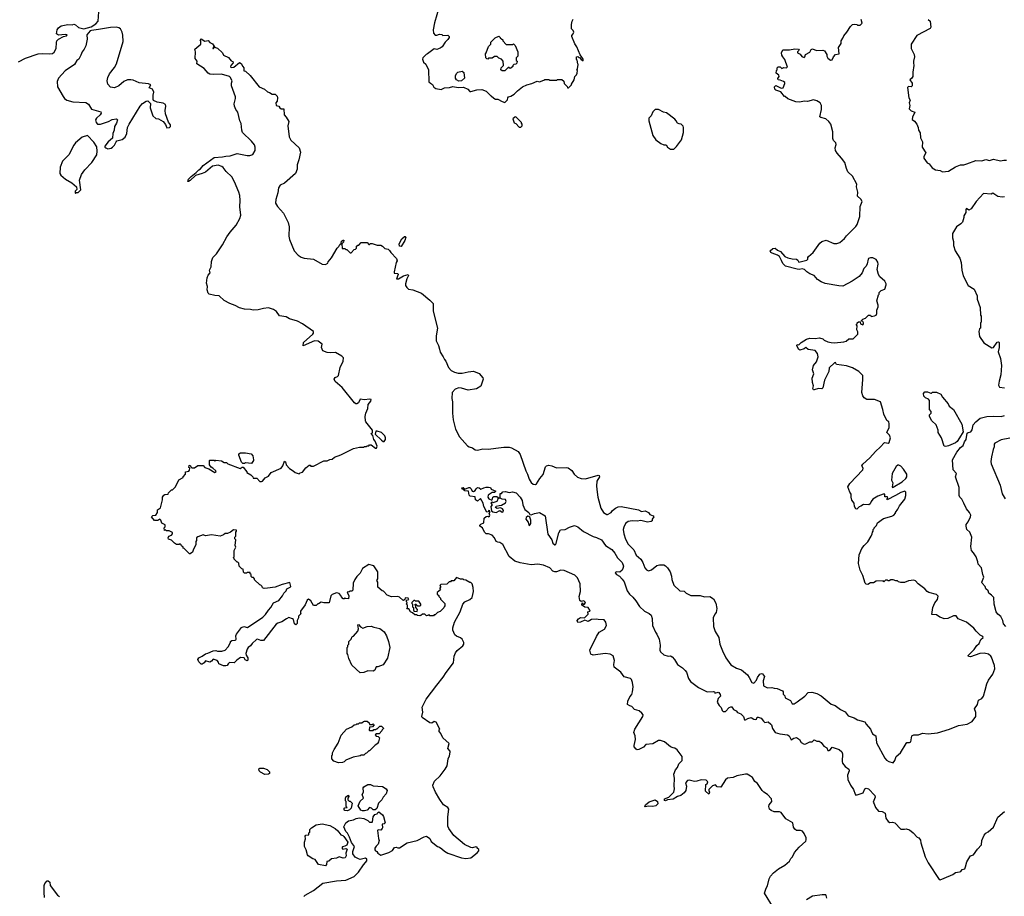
# Model space of a CAD drawing. Extents: x 2206940 to 2356632, y 511582 to 673215.
# Tile 102 of 228: x 2325179 to 2336761, y 520649 to 530963. Entities that reach past the tile are written whole.
import ezdxf

# ---------------------------------------------------------------- set-up
doc = ezdxf.new("R2010")
doc.units = 0

msp = doc.modelspace()

# ---------------------------------------------------------------- linework, layer by layer
at = {"layer": '0CON10XD'}
for points in [[(2325165, 530469), (2325245, 530511), (2325395, 530560), (2325445, 530566), (2325535, 530560), (2325566, 530564), (2325585, 530580), (2325607, 530625), (2325610, 530695), (2325617, 530715), (2325637, 530735), (2325694, 530764), (2325728, 530775), (2325736, 530786), (2325715, 530790), (2325635, 530782), (2325613, 530795), (2325618, 530845), (2325635, 530868), (2325665, 530890), (2325745, 530908), (2325795, 530902), (2325815, 530912), (2325835, 530903), (2325870, 530870), (2325935, 530854), (2326020, 530880), (2326075, 530915), (2326100, 530945), (2326108, 531055)], [(2330113, 531115), (2330059, 530925), (2330043, 530845), (2330048, 530805), (2330065, 530780), (2330085, 530780), (2330115, 530792), (2330145, 530788), (2330158, 530778), (2330215, 530780), (2330230, 530765), (2330230, 530755), (2330215, 530730), (2330182, 530698), (2330148, 530645), (2330125, 530629), (2330085, 530612), (2330055, 530620), (2329975, 530560), (2329960, 530555), (2329920, 530515), (2329918, 530498), (2329928, 530465), (2329955, 530440), (2329988, 530375), (2329993, 530233), (2330010, 530215), (2330035, 530202), (2330051, 530171), (2330073, 530153), (2330135, 530142), (2330175, 530162), (2330235, 530167), (2330275, 530178), (2330335, 530167), (2330399, 530169), (2330450, 530145), (2330475, 530120), (2330485, 530118), (2330555, 530138), (2330613, 530143), (2330665, 530122), (2330715, 530070), (2330725, 530068), (2330755, 530040), (2330775, 530030), (2330805, 530030), (2330855, 530000), (2330885, 529990), (2330918, 530022), (2330920, 530045), (2330930, 530055), (2330955, 530062), (2330995, 530088), (2331035, 530128), (2331095, 530172), (2331145, 530198), (2331205, 530212), (2331265, 530240), (2331295, 530232), (2331345, 530250), (2331355, 530260), (2331405, 530260), (2331415, 530250), (2331495, 530250), (2331505, 530260), (2331555, 530260), (2331578, 530238), (2331582, 530212), (2331618, 530178), (2331622, 530162), (2331635, 530160), (2331670, 530195), (2331670, 530205), (2331700, 530255), (2331710, 530295), (2331730, 530315), (2331737, 530333), (2331740, 530365), (2331730, 530375), (2331740, 530385), (2331750, 530435), (2331743, 530443), (2331737, 530487), (2331730, 530495), (2331730, 530525), (2331745, 530530), (2331755, 530520), (2331765, 530520), (2331784, 530494), (2331805, 530480), (2331805, 530500), (2331791, 530521), (2331771, 530551), (2331731, 530645), (2331709, 530679), (2331673, 530765), (2331673, 530777), (2331690, 530795), (2331698, 530815), (2331690, 530835), (2331668, 530855), (2331668, 530905), (2331678, 530945), (2331691, 530969)], [(2335480, 525365), (2335382, 525312), (2335380, 525325), (2335390, 525335), (2335388, 525348), (2335355, 525350), (2335355, 525380), (2335335, 525380), (2335274, 525356), (2335215, 525321), (2335194, 525295), (2335184, 525266), (2335166, 525254), (2335103, 525257), (2335075, 525238), (2335055, 525232), (2335025, 525203), (2335015, 525208), (2334997, 525235), (2334996, 525275), (2334968, 525308), (2334960, 525345), (2334960, 525380), (2334943, 525403), (2334922, 525465), (2334944, 525506), (2335098, 525665), (2335100, 525685), (2335083, 525713), (2335095, 525732), (2335181, 525809), (2335245, 525883), (2335305, 525937), (2335348, 525985), (2335355, 525990), (2335395, 525982), (2335405, 525990), (2335423, 526045), (2335412, 526075), (2335380, 526105), (2335407, 526163), (2335408, 526208), (2335401, 526231), (2335379, 526249), (2335342, 526322), (2335333, 526375), (2335303, 526465), (2335235, 526496), (2335145, 526493), (2335114, 526514), (2335095, 526538), (2335084, 526575), (2335098, 526728), (2335097, 526775), (2335048, 526825), (2334976, 526866), (2334905, 526890), (2334788, 526908), (2334775, 526928), (2334765, 526927), (2334700, 526865), (2334697, 526823), (2334645, 526720), (2334625, 526630), (2334615, 526620), (2334575, 526622), (2334525, 526608), (2334515, 526610), (2334510, 526625), (2334516, 526654), (2334503, 526695), (2334500, 526745), (2334522, 526795), (2334503, 526843), (2334517, 526895), (2334551, 526939), (2334570, 526995), (2334564, 527034), (2334535, 527069), (2334455, 527084), (2334425, 527106), (2334405, 527090), (2334355, 527073), (2334343, 527083), (2334322, 527125), (2334320, 527135), (2334325, 527140), (2334345, 527138), (2334372, 527165), (2334434, 527206), (2334475, 527216), (2334535, 527211), (2334588, 527218), (2334625, 527209), (2334643, 527193), (2334685, 527174), (2334725, 527164), (2334765, 527162), (2334875, 527171), (2334901, 527179), (2334933, 527207), (2334982, 527208), (2335037, 527263), (2335039, 527289), (2335028, 527315), (2335032, 527362), (2335020, 527375), (2335030, 527385), (2335030, 527395), (2335045, 527410), (2335065, 527410), (2335070, 527385), (2335096, 527374), (2335106, 527384), (2335106, 527396), (2335095, 527412), (2335080, 527415), (2335080, 527425), (2335095, 527440), (2335128, 527452), (2335165, 527488), (2335188, 527488), (2335195, 527470), (2335235, 527478), (2335253, 527487), (2335262, 527505), (2335260, 527545), (2335278, 527585), (2335278, 527605), (2335262, 527655), (2335280, 527725), (2335290, 527735), (2335290, 527755), (2335312, 527778), (2335355, 527792), (2335372, 527845), (2335372, 527855), (2335354, 527885), (2335298, 527938), (2335282, 527965), (2335266, 528025), (2335279, 528085), (2335275, 528110), (2335255, 528140), (2335215, 528160), (2335185, 528160), (2335165, 528153), (2335159, 528145), (2335149, 528091), (2335137, 528063), (2335110, 528035), (2335087, 527983), (2335055, 527940), (2335005, 527912), (2334970, 527885), (2334862, 527828), (2334815, 527830), (2334655, 527860), (2334605, 527880), (2334565, 527908), (2334525, 527952), (2334475, 527972), (2334437, 527997), (2334410, 528025), (2334385, 528033), (2334346, 528024), (2334325, 528026), (2334186, 528065), (2334155, 528095), (2334141, 528131), (2334115, 528175), (2334091, 528191), (2334029, 528215), (2334013, 528225), (2334007, 528245), (2334037, 528273), (2334065, 528274), (2334092, 528252), (2334128, 528235), (2334178, 528178), (2334215, 528163), (2334265, 528148), (2334317, 528147), (2334332, 528135), (2334345, 528111), (2334438, 528135), (2334450, 528145), (2334450, 528165), (2334458, 528175), (2334512, 528225), (2334592, 528335), (2334615, 528352), (2334665, 528368), (2334755, 528328), (2334792, 528328), (2334825, 528342), (2334883, 528387), (2334905, 528420), (2335015, 528530), (2335030, 528555), (2335063, 528647), (2335067, 528765), (2335089, 528825), (2335075, 528851), (2335034, 528885), (2335039, 528935), (2335023, 528995), (2335025, 529029), (2334975, 529124), (2334922, 529172), (2334903, 529213), (2334885, 529284), (2334847, 529335), (2334793, 529393), (2334774, 529425), (2334772, 529455), (2334782, 529495), (2334778, 529515), (2334752, 529542), (2334743, 529565), (2334744, 529645), (2334719, 529735), (2334697, 529767), (2334660, 529795), (2334601, 529811), (2334591, 529821), (2334612, 529905), (2334609, 529955), (2334594, 529985), (2334555, 530009), (2334515, 530019), (2334445, 530000), (2334405, 530003), (2334355, 529994), (2334310, 529995), (2334214, 530034), (2334185, 530060), (2334175, 530060), (2334133, 530113), (2334073, 530133), (2334060, 530145), (2334058, 530172), (2334075, 530188), (2334135, 530158), (2334158, 530162), (2334179, 530211), (2334178, 530225), (2334162, 530235), (2334125, 530253), (2334100, 530255), (2334098, 530272), (2334112, 530295), (2334109, 530309), (2334078, 530335), (2334082, 530365), (2334090, 530375), (2334090, 530395), (2334102, 530408), (2334125, 530408), (2334145, 530390), (2334168, 530402), (2334195, 530398), (2334210, 530405), (2334180, 530495), (2334155, 530527), (2334144, 530545), (2334140, 530575), (2334155, 530610), (2334235, 530608), (2334295, 530622), (2334338, 530615), (2334346, 530604), (2334330, 530585), (2334330, 530575), (2334358, 530558), (2334381, 530531), (2334405, 530519), (2334413, 530525), (2334422, 530555), (2334475, 530582), (2334487, 530613), (2334505, 530620), (2334552, 530602), (2334625, 530604), (2334647, 530597), (2334673, 530555), (2334674, 530534), (2334685, 530510), (2334715, 530488), (2334735, 530490), (2334750, 530525), (2334776, 530554), (2334818, 530562), (2334810, 530635), (2334840, 530685), (2334842, 530715), (2334862, 530745), (2334873, 530775), (2334910, 530815), (2334952, 530885), (2334974, 530906), (2334995, 530910), (2335027, 530907), (2335035, 530900), (2335065, 530900), (2335087, 530923), (2335078, 530965)], [(2335867, 530967), (2335890, 530945), (2335898, 530875), (2335889, 530861), (2335733, 530777), (2335664, 530675), (2335666, 530625), (2335699, 530555), (2335706, 530526), (2335692, 530475), (2335694, 530456), (2335698, 530425), (2335683, 530345), (2335684, 530296), (2335675, 530276), (2335650, 530255), (2335678, 530215), (2335677, 530185), (2335665, 530172), (2335635, 530178), (2335622, 530165), (2335637, 530045), (2335652, 530015), (2335643, 529985), (2335650, 529955), (2335643, 529915), (2335665, 529890), (2335710, 529875), (2335680, 529815), (2335678, 529788), (2335705, 529768), (2335731, 529735), (2335749, 529695), (2335750, 529665), (2335771, 529631), (2335777, 529575), (2335797, 529525), (2335795, 529465), (2335836, 529395), (2335814, 529355), (2335813, 529335), (2335855, 529280), (2335876, 529266), (2335912, 529222), (2335950, 529195), (2336007, 529187), (2336035, 529173), (2336105, 529182), (2336185, 529232), (2336244, 529256), (2336284, 529256), (2336322, 529268)], [(2326215, 529443), (2326255, 529453), (2326272, 529465), (2326292, 529485), (2326312, 529528), (2326323, 529537), (2326385, 529554), (2326420, 529580), (2326440, 529625), (2326448, 529695), (2326466, 529735), (2326595, 529946), (2326625, 529979), (2326665, 530003), (2326687, 530007), (2326717, 529977), (2326714, 529925), (2326745, 529832), (2326782, 529802), (2326810, 529795), (2326866, 529766), (2326892, 529732), (2326911, 529691), (2326940, 529695), (2326953, 529705), (2326953, 529725), (2326929, 529759), (2326894, 529855), (2326891, 529895), (2326899, 529945), (2326894, 529964), (2326865, 529981), (2326795, 529994), (2326753, 530013), (2326748, 530025), (2326747, 530075), (2326755, 530110), (2326740, 530145), (2326703, 530163), (2326720, 530195), (2326695, 530210), (2326585, 530220), (2326515, 530253), (2326485, 530257), (2326445, 530254), (2326402, 530235), (2326345, 530187), (2326295, 530160), (2326245, 530168), (2326217, 530205), (2326208, 530245), (2326216, 530284), (2326236, 530325), (2326295, 530401), (2326317, 530443), (2326394, 530705), (2326392, 530782), (2326384, 530815), (2326364, 530854), (2326345, 530869), (2326315, 530877), (2326245, 530873), (2326105, 530846), (2326025, 530838), (2326009, 530831), (2325968, 530785), (2325972, 530735), (2325957, 530655), (2325937, 530615), (2325913, 530585), (2325896, 530544), (2325875, 530500), (2325852, 530485), (2325822, 530438), (2325715, 530360), (2325637, 530275), (2325621, 530235), (2325623, 530175), (2325689, 530059), (2325707, 530037), (2325735, 530017), (2325805, 529998), (2325958, 529988), (2325988, 529968), (2326025, 529912), (2326135, 529880), (2326138, 529865), (2326126, 529844), (2326084, 529806), (2326072, 529785), (2326078, 529755), (2326094, 529734), (2326130, 529735), (2326225, 529767), (2326265, 529788), (2326318, 529798), (2326328, 529785), (2326318, 529745), (2326292, 529705), (2326288, 529665), (2326273, 529623), (2326272, 529568), (2326218, 529525), (2326182, 529475), (2326180, 529465), (2326190, 529455), (2326215, 529443)], [(2327515, 529252), (2327445, 529241), (2327365, 529170), (2327325, 529152), (2327245, 529130), (2327185, 529071), (2327165, 529058), (2327155, 529060), (2327164, 529085), (2327195, 529119), (2327256, 529164), (2327285, 529196), (2327305, 529207), (2327335, 529249), (2327465, 529340), (2327565, 529348), (2327605, 529359), (2327655, 529362), (2327735, 529390), (2327855, 529367), (2327887, 529367), (2327922, 529378), (2327947, 529423), (2327949, 529465), (2327939, 529489), (2327905, 529533), (2327800, 529635), (2327792, 529662), (2327783, 529743), (2327768, 529775), (2327745, 529875), (2327722, 529905), (2327706, 529945), (2327703, 529975), (2327718, 530035), (2327717, 530055), (2327671, 530185), (2327669, 530215), (2327677, 530245), (2327656, 530286), (2327646, 530296), (2327552, 530322), (2327455, 530318), (2327415, 530324), (2327395, 530335), (2327349, 530389), (2327263, 530443), (2327267, 530475), (2327243, 530505), (2327248, 530585), (2327240, 530615), (2327310, 530675), (2327310, 530715), (2327300, 530725), (2327312, 530738), (2327355, 530710), (2327395, 530720), (2327414, 530694), (2327445, 530680), (2327470, 530645), (2327470, 530640), (2327455, 530640), (2327450, 530625), (2327460, 530625), (2327470, 530640), (2327505, 530628), (2327565, 530572), (2327577, 530547), (2327635, 530518), (2327665, 530478), (2327685, 530472), (2327690, 530455), (2327661, 530425), (2327659, 530409), (2327665, 530400), (2327696, 530404), (2327765, 530458), (2327785, 530447), (2327803, 530413), (2327814, 530395), (2327815, 530362), (2327835, 530358), (2327888, 530308), (2327995, 530174), (2328060, 530145), (2328093, 530113), (2328117, 530107), (2328148, 530088), (2328185, 530087), (2328208, 530065), (2328213, 530045), (2328207, 530003), (2328190, 529985), (2328194, 529954), (2328225, 529946), (2328239, 529925), (2328254, 529914), (2328287, 529915), (2328291, 529845), (2328315, 529816), (2328344, 529764), (2328331, 529715), (2328348, 529585), (2328367, 529547), (2328468, 529455), (2328483, 529403), (2328464, 529315), (2328444, 529256), (2328441, 529205), (2328422, 529155), (2328295, 529040), (2328244, 529016), (2328224, 528985), (2328214, 528925), (2328191, 528849), (2328188, 528805), (2328211, 528765), (2328283, 528685), (2328335, 528576), (2328348, 528525), (2328346, 528415), (2328354, 528375), (2328409, 528245), (2328454, 528194), (2328491, 528171), (2328525, 528159), (2328635, 528146), (2328735, 528088), (2328775, 528082), (2328805, 528100), (2328808, 528115), (2328845, 528162), (2328914, 528276), (2328934, 528295), (2328943, 528317), (2328960, 528330), (2328963, 528357), (2328985, 528370), (2328990, 528370), (2328989, 528345), (2328970, 528325), (2328972, 528272), (2329005, 528270), (2329015, 528260), (2329028, 528258), (2329065, 528220), (2329078, 528222), (2329112, 528258), (2329128, 528262), (2329140, 528275), (2329142, 528298), (2329155, 528310), (2329168, 528312), (2329195, 528340), (2329265, 528340), (2329285, 528320), (2329295, 528320), (2329305, 528330), (2329325, 528330), (2329385, 528310), (2329425, 528310), (2329445, 528300), (2329475, 528270), (2329512, 528262), (2329529, 528249), (2329544, 528224), (2329612, 528155), (2329619, 528125), (2329609, 528105), (2329582, 527995), (2329585, 527982), (2329625, 527977), (2329632, 527965), (2329612, 527915), (2329635, 527916), (2329695, 527949), (2329750, 527965), (2329752, 527955), (2329732, 527915), (2329718, 527855), (2329718, 527835), (2329731, 527811), (2329754, 527794), (2329805, 527783), (2329905, 527746), (2330005, 527663), (2330044, 527624), (2330042, 527535), (2330094, 527334), (2330076, 527245), (2330078, 527185), (2330105, 527128), (2330116, 527086), (2330123, 527053), (2330162, 526995), (2330174, 526965), (2330192, 526945), (2330222, 526872), (2330256, 526836), (2330294, 526814), (2330335, 526804), (2330385, 526803), (2330455, 526820), (2330517, 526827), (2330585, 526800), (2330625, 526750), (2330630, 526735), (2330605, 526650), (2330552, 526618), (2330455, 526603), (2330375, 526629), (2330345, 526630), (2330303, 526615), (2330267, 526575), (2330263, 526505), (2330270, 526465), (2330269, 526335), (2330276, 526255), (2330306, 526146), (2330351, 526055), (2330445, 525950), (2330465, 525937), (2330506, 525926), (2330535, 525901), (2330565, 525898), (2330625, 525914), (2330695, 525909), (2330781, 525921), (2330875, 525935), (2330935, 525934), (2330965, 525925), (2331041, 525881), (2331065, 525848), (2331134, 525655), (2331154, 525614), (2331171, 525555), (2331195, 525516), (2331218, 525498), (2331245, 525493), (2331258, 525502), (2331297, 525565), (2331337, 525613), (2331365, 525701), (2331377, 525713), (2331405, 525721), (2331438, 525715), (2331495, 525690), (2331615, 525694), (2331629, 525689), (2331675, 525657), (2331703, 525615), (2331741, 525581), (2331785, 525564), (2331835, 525562), (2331985, 525604), (2331995, 525600), (2331998, 525585), (2331967, 525535), (2331963, 525475), (2331971, 525405), (2331979, 525345), (2332016, 525216), (2332048, 525165), (2332085, 525140), (2332095, 525140), (2332135, 525163), (2332151, 525189), (2332186, 525214), (2332219, 525231), (2332253, 525237), (2332458, 525195), (2332495, 525178), (2332535, 525186), (2332574, 525165), (2332592, 525142), (2332631, 525125), (2332637, 525115), (2332618, 525085), (2332620, 525065), (2332605, 525058), (2332565, 525052), (2332485, 525070), (2332443, 525063), (2332385, 525066), (2332335, 525060), (2332306, 525035), (2332284, 524994), (2332279, 524965), (2332284, 524914), (2332305, 524852), (2332335, 524793), (2332404, 524724), (2332432, 524662), (2332486, 524616), (2332508, 524578), (2332533, 524513), (2332551, 524491), (2332575, 524478), (2332609, 524491), (2332675, 524540), (2332705, 524550), (2332755, 524548), (2332776, 524536), (2332800, 524515), (2332832, 524465), (2332847, 524415), (2332850, 524375), (2332875, 524310), (2332945, 524242), (2332995, 524238), (2333020, 524215), (2333075, 524188), (2333183, 524187), (2333235, 524172), (2333295, 524178), (2333339, 524149), (2333367, 524097), (2333380, 524035), (2333372, 523988), (2333355, 523970), (2333338, 523925), (2333342, 523822), (2333361, 523765), (2333404, 523695), (2333416, 523615), (2333446, 523536), (2333487, 523455), (2333545, 523372), (2333610, 523335), (2333668, 523315), (2333740, 523255), (2333758, 523225), (2333792, 523165), (2333815, 523157), (2333845, 523192), (2333857, 523225), (2333885, 523262), (2333905, 523271), (2333915, 523268), (2333939, 523235), (2333926, 523185), (2333927, 523125), (2333975, 523100), (2334025, 523107), (2334055, 523096), (2334090, 523095), (2334150, 523065), (2334158, 523055), (2334158, 523028), (2334178, 523008), (2334182, 522985), (2334245, 522952), (2334265, 522912), (2334290, 522915), (2334325, 522937), (2334416, 523004), (2334454, 523046), (2334495, 523050), (2334556, 523036), (2334605, 523007), (2334725, 522909), (2334772, 522895), (2334835, 522847), (2334888, 522818), (2334924, 522774), (2334995, 522750), (2335035, 522727), (2335122, 522702), (2335136, 522676), (2335185, 522617), (2335194, 522596), (2335212, 522562), (2335249, 522535), (2335259, 522455), (2335356, 522276), (2335375, 522252), (2335403, 522233), (2335455, 522220), (2335472, 522245), (2335488, 522295), (2335538, 522335), (2335605, 522448), (2335615, 522457), (2335645, 522458), (2335660, 522465), (2335675, 522538), (2335695, 522548), (2335753, 522547), (2335797, 522567), (2335865, 522560), (2335975, 522572), (2336116, 522614), (2336223, 522657), (2336325, 522673), (2336383, 522707), (2336427, 522765), (2336427, 522813), (2336412, 522855), (2336444, 522906), (2336458, 522955), (2336495, 522978), (2336516, 523004), (2336536, 523074), (2336555, 523150), (2336575, 523190), (2336626, 523264), (2336648, 523325), (2336647, 523365), (2336611, 523461), (2336602, 523475), (2336576, 523496), (2336525, 523508), (2336474, 523505), (2336365, 523465), (2336341, 523471), (2336334, 523484), (2336368, 523512), (2336405, 523552), (2336439, 523601), (2336466, 523625), (2336485, 523670), (2336512, 523695), (2336510, 523705), (2336475, 523720), (2336428, 523768), (2336404, 523804), (2336316, 523876), (2336220, 523915), (2336195, 523950), (2336165, 523948), (2336095, 523918), (2336055, 523912), (2336027, 523927), (2336002, 523932), (2335962, 523962), (2335908, 523965), (2335922, 524045), (2335945, 524100), (2335977, 524143), (2335982, 524182), (2335965, 524198), (2335873, 524223), (2335854, 524234), (2335825, 524268), (2335747, 524327), (2335715, 524360), (2335695, 524368), (2335635, 524360), (2335585, 524342), (2335545, 524340), (2335515, 524350), (2335505, 524360), (2335485, 524360), (2335455, 524372), (2335428, 524372), (2335405, 524360), (2335395, 524360), (2335385, 524370), (2335365, 524370), (2335345, 524350), (2335335, 524360), (2335255, 524358), (2335222, 524338), (2335185, 524338), (2335155, 524319), (2335135, 524322), (2335124, 524335), (2335097, 524425), (2335066, 524486), (2335044, 524566), (2335052, 524665), (2335085, 524740), (2335112, 524778), (2335155, 524820), (2335194, 524886), (2335208, 524915), (2335210, 524935), (2335220, 524945), (2335220, 524965), (2335230, 524975), (2335230, 524985), (2335258, 525012), (2335270, 525045), (2335340, 525095), (2335437, 525123), (2335460, 525135), (2335480, 525155), (2335480, 525165), (2335510, 525205), (2335528, 525245), (2335590, 525320), (2335603, 525365), (2335602, 525405), (2335590, 525415), (2335545, 525402), (2335480, 525365)], [(2330885, 530360), (2330855, 530360), (2330840, 530375), (2330842, 530398), (2330870, 530425), (2330867, 530477), (2330845, 530500), (2330815, 530510), (2330795, 530530), (2330765, 530530), (2330735, 530510), (2330695, 530510), (2330685, 530500), (2330672, 530502), (2330660, 530515), (2330658, 530562), (2330667, 530573), (2330692, 530648), (2330720, 530675), (2330722, 530698), (2330771, 530749), (2330815, 530770), (2330830, 530755), (2330830, 530745), (2330845, 530740), (2330860, 530725), (2330860, 530715), (2330902, 530672), (2330975, 530670), (2330988, 530678), (2331008, 530658), (2331040, 530585), (2331040, 530535), (2331020, 530515), (2331020, 530485), (2331030, 530475), (2331028, 530452), (2331015, 530440), (2330992, 530438), (2330980, 530425), (2330978, 530412), (2330958, 530392), (2330945, 530390), (2330935, 530400), (2330925, 530400), (2330885, 530360)], [(2330345, 530238), (2330317, 530257), (2330307, 530277), (2330307, 530305), (2330320, 530335), (2330334, 530346), (2330384, 530356), (2330402, 530342), (2330410, 530275), (2330375, 530242), (2330345, 530238)], [(2332875, 529440), (2332905, 529470), (2332962, 529548), (2332988, 529635), (2332988, 529695), (2332982, 529712), (2332960, 529735), (2332935, 529738), (2332917, 529747), (2332902, 529775), (2332885, 529792), (2332788, 529868), (2332750, 529875), (2332695, 529908), (2332653, 529907), (2332625, 529880), (2332608, 529832), (2332580, 529805), (2332580, 529775), (2332625, 529600), (2332661, 529551), (2332720, 529505), (2332755, 529492), (2332785, 529490), (2332800, 529465), (2332835, 529440), (2332875, 529440)], [(2331075, 529700), (2331090, 529715), (2331090, 529735), (2331080, 529745), (2331080, 529755), (2331015, 529820), (2331002, 529818), (2330980, 529795), (2330995, 529750), (2331015, 529740), (2331055, 529700), (2331075, 529700)], [(2325835, 528920), (2325845, 528930), (2325865, 528930), (2325897, 528963), (2325882, 529075), (2325905, 529143), (2325943, 529197), (2326029, 529281), (2326086, 529375), (2326091, 529415), (2326085, 529468), (2326052, 529522), (2325975, 529600), (2325915, 529580), (2325835, 529514), (2325814, 529485), (2325757, 529375), (2325683, 529297), (2325655, 529230), (2325650, 529155), (2325662, 529135), (2325717, 529087), (2325792, 529042), (2325848, 528995), (2325850, 528965), (2325832, 528945), (2325830, 528925), (2325835, 528920)], [(2336322, 529268), (2336425, 529306), (2336495, 529301), (2336545, 529319), (2336585, 529308), (2336635, 529324), (2336715, 529304), (2336755, 529312), (2336785, 529310)], [(2330197, 523283), (2330280, 523395), (2330290, 523475), (2330307, 523515), (2330325, 523540), (2330393, 523597), (2330402, 523615), (2330403, 523635), (2330383, 523675), (2330362, 523692), (2330315, 523711), (2330297, 523725), (2330275, 523780), (2330274, 523806), (2330294, 523876), (2330360, 523995), (2330390, 524085), (2330416, 524114), (2330475, 524140), (2330503, 524165), (2330517, 524235), (2330513, 524283), (2330500, 524325), (2330485, 524340), (2330475, 524340), (2330425, 524370), (2330403, 524373), (2330395, 524380), (2330365, 524380), (2330315, 524400), (2330285, 524360), (2330255, 524360), (2330245, 524350), (2330232, 524348), (2330205, 524320), (2330132, 524318), (2330120, 524305), (2330130, 524295), (2330130, 524285), (2330120, 524275), (2330120, 524265), (2330130, 524255), (2330090, 524225), (2330090, 524205), (2330108, 524188), (2330110, 524175), (2330130, 524155), (2330130, 524145), (2330180, 524095), (2330180, 524065), (2330170, 524055), (2330168, 524042), (2330125, 524000), (2330095, 523990), (2330065, 523960), (2330055, 523960), (2330045, 523950), (2330005, 523950), (2329995, 523960), (2329965, 523950), (2329945, 523970), (2329915, 523970), (2329897, 523953), (2329885, 523950), (2329858, 523952), (2329845, 523960), (2329825, 523960), (2329800, 523985), (2329777, 523997), (2329755, 524030), (2329733, 524033), (2329740, 524045), (2329740, 524075), (2329730, 524085), (2329738, 524105), (2329730, 524115), (2329730, 524135), (2329758, 524142), (2329748, 524158), (2329715, 524160), (2329708, 524142), (2329695, 524130), (2329684, 524134), (2329648, 524168), (2329625, 524178), (2329553, 524173), (2329503, 524193), (2329458, 524238), (2329442, 524242), (2329390, 524285), (2329390, 524345), (2329380, 524365), (2329390, 524385), (2329390, 524465), (2329346, 524536), (2329285, 524552), (2329210, 524505), (2329185, 524450), (2329145, 524410), (2329120, 524375), (2329102, 524335), (2329098, 524252), (2329085, 524240), (2329065, 524240), (2329055, 524230), (2329032, 524228), (2329050, 524185), (2329045, 524150), (2329012, 524152), (2329005, 524160), (2328995, 524150), (2328985, 524150), (2328960, 524175), (2328958, 524188), (2328935, 524210), (2328905, 524218), (2328855, 524200), (2328840, 524185), (2328818, 524102), (2328755, 524100), (2328725, 524108), (2328695, 524090), (2328685, 524090), (2328665, 524070), (2328635, 524070), (2328603, 524125), (2328589, 524139), (2328575, 524144), (2328559, 524135), (2328535, 524080), (2328480, 524005), (2328480, 523985), (2328487, 523973), (2328460, 523945), (2328460, 523925), (2328442, 523895), (2328442, 523858), (2328430, 523845), (2328425, 523842), (2328413, 523855), (2328399, 523905), (2328388, 523915), (2328345, 523928), (2328318, 523915), (2328263, 523877), (2328215, 523862), (2328195, 523850), (2328045, 523660), (2328015, 523657), (2327975, 523674), (2327965, 523672), (2327913, 523625), (2327894, 523596), (2327866, 523575), (2327854, 523555), (2327839, 523505), (2327841, 523485), (2327861, 523455), (2327861, 523429), (2327855, 523418), (2327832, 523432), (2327820, 523455), (2327775, 523460), (2327731, 523429), (2327700, 523395), (2327645, 523398), (2327630, 523385), (2327620, 523365), (2327605, 523360), (2327575, 523362), (2327520, 523385), (2327518, 523405), (2327502, 523425), (2327455, 523440), (2327436, 523414), (2327415, 523402), (2327365, 523420), (2327350, 523395), (2327325, 523381), (2327315, 523380), (2327285, 523407), (2327276, 523435), (2327284, 523456), (2327327, 523475), (2327365, 523502), (2327392, 523508), (2327453, 523537), (2327485, 523540), (2327505, 523532), (2327555, 523532), (2327595, 523543), (2327632, 523585), (2327660, 523635), (2327660, 523645), (2327673, 523657), (2327712, 523662), (2327723, 523667), (2327727, 523675), (2327722, 523715), (2327728, 523735), (2327789, 523811), (2327815, 523822), (2327858, 523812), (2328037, 523933), (2328070, 523965), (2328104, 524016), (2328133, 524045), (2328165, 524102), (2328225, 524130), (2328272, 524185), (2328284, 524216), (2328312, 524245), (2328322, 524268), (2328362, 524285), (2328370, 524295), (2328355, 524340), (2328265, 524316), (2328185, 524287), (2328095, 524273), (2328055, 524272), (2328035, 524280), (2328030, 524295), (2328015, 524310), (2328002, 524312), (2327942, 524372), (2327940, 524385), (2327928, 524398), (2327915, 524400), (2327902, 524412), (2327900, 524435), (2327890, 524445), (2327888, 524458), (2327855, 524460), (2327845, 524450), (2327825, 524450), (2327812, 524462), (2327808, 524498), (2327792, 524502), (2327762, 524532), (2327758, 524568), (2327745, 524580), (2327735, 524580), (2327700, 524615), (2327700, 524625), (2327690, 524635), (2327700, 524645), (2327703, 524717), (2327720, 524755), (2327712, 524775), (2327720, 524845), (2327710, 524855), (2327710, 524875), (2327720, 524885), (2327720, 524935), (2327730, 524945), (2327728, 524958), (2327695, 524960), (2327657, 524933), (2327622, 524918), (2327595, 524918), (2327577, 524903), (2327535, 524888), (2327435, 524902), (2327365, 524890), (2327335, 524902), (2327273, 524877), (2327260, 524865), (2327260, 524835), (2327250, 524825), (2327250, 524785), (2327222, 524735), (2327212, 524698), (2327185, 524680), (2327175, 524680), (2327115, 524740), (2327100, 524745), (2327100, 524755), (2327082, 524772), (2327080, 524785), (2327068, 524798), (2327055, 524790), (2327025, 524790), (2327000, 524805), (2326965, 524840), (2326930, 524850), (2326926, 524865), (2326934, 524886), (2326965, 524900), (2326978, 524915), (2326978, 524928), (2326935, 524950), (2326905, 524950), (2326895, 524960), (2326882, 524952), (2326880, 524985), (2326888, 524995), (2326888, 525018), (2326851, 525041), (2326840, 525075), (2326828, 525088), (2326805, 525070), (2326765, 525070), (2326730, 525115), (2326745, 525130), (2326780, 525135), (2326800, 525165), (2326800, 525195), (2326835, 525220), (2326860, 525315), (2326860, 525345), (2326875, 525370), (2326885, 525378), (2326925, 525380), (2326930, 525395), (2326952, 525418), (2326965, 525430), (2326978, 525432), (2327010, 525465), (2327052, 525548), (2327100, 525575), (2327100, 525585), (2327130, 525615), (2327130, 525645), (2327167, 525653), (2327178, 525662), (2327180, 525685), (2327170, 525695), (2327172, 525718), (2327185, 525720), (2327192, 525702), (2327205, 525690), (2327235, 525690), (2327275, 525718), (2327335, 525717), (2327356, 525696), (2327405, 525680), (2327475, 525634), (2327488, 525642), (2327487, 525655), (2327452, 525685), (2327430, 525700), (2327412, 525725), (2327410, 525775), (2327415, 525780), (2327465, 525780), (2327475, 525770), (2327485, 525780), (2327552, 525772), (2327583, 525753), (2327612, 525752), (2327628, 525738), (2327772, 525682), (2327795, 525700), (2327808, 525698), (2327850, 525645), (2327850, 525635), (2327899, 525609), (2327920, 525585), (2327925, 525570), (2327967, 525567), (2328005, 525530), (2328025, 525530), (2328036, 525534), (2328067, 525573), (2328105, 525593), (2328135, 525637), (2328255, 525688), (2328273, 525715), (2328295, 525768), (2328305, 525760), (2328312, 525725), (2328351, 525681), (2328396, 525656), (2328420, 525635), (2328465, 525620), (2328478, 525632), (2328505, 525640), (2328545, 525690), (2328585, 525720), (2328595, 525720), (2328605, 525710), (2328635, 525710), (2328758, 525772), (2328795, 525772), (2328825, 525788), (2328855, 525792), (2328883, 525817), (2328957, 525843), (2329105, 525918), (2329175, 525932), (2329225, 525932), (2329235, 525940), (2329255, 525940), (2329265, 525950), (2329285, 525950), (2329295, 525960), (2329315, 525960), (2329365, 525920), (2329375, 525920), (2329382, 525945), (2329359, 526005), (2329344, 526024), (2329332, 526072), (2329313, 526095), (2329327, 526103), (2329328, 526135), (2329251, 526231), (2329247, 526245), (2329242, 526295), (2329249, 526335), (2329272, 526388), (2329278, 526435), (2329309, 526475), (2329312, 526495), (2329295, 526499), (2329235, 526489), (2329185, 526500), (2329165, 526455), (2329145, 526443), (2329133, 526443), (2329117, 526457), (2328973, 526635), (2328888, 526705), (2328876, 526735), (2328890, 526755), (2328916, 526764), (2328928, 526775), (2328950, 526870), (2328985, 526945), (2328987, 526985), (2328968, 527005), (2328895, 527048), (2328835, 527043), (2328795, 527047), (2328746, 527066), (2328730, 527105), (2328736, 527146), (2328689, 527179), (2328645, 527185), (2328512, 527125), (2328517, 527165), (2328626, 527265), (2328634, 527275), (2328636, 527296), (2328507, 527385), (2328445, 527416), (2328354, 527444), (2328315, 527468), (2328235, 527478), (2328198, 527528), (2328165, 527554), (2328105, 527572), (2328046, 527566), (2327982, 527548), (2327926, 527546), (2327895, 527553), (2327825, 527556), (2327765, 527574), (2327715, 527602), (2327652, 527622), (2327585, 527661), (2327525, 527714), (2327475, 527717), (2327407, 527735), (2327394, 527745), (2327383, 527783), (2327387, 527825), (2327377, 527865), (2327383, 527925), (2327395, 527959), (2327418, 527985), (2327413, 528015), (2327432, 528055), (2327435, 528118), (2327451, 528165), (2327492, 528208), (2327566, 528314), (2327615, 528409), (2327654, 528465), (2327725, 528545), (2327768, 528625), (2327779, 528665), (2327768, 528762), (2327773, 528835), (2327768, 528895), (2327757, 528935), (2327706, 529055), (2327674, 529115), (2327606, 529176), (2327571, 529225), (2327557, 529237), (2327515, 529252)], [(2336765, 528880), (2336735, 528876), (2336685, 528881), (2336625, 528923), (2336605, 528912), (2336515, 528920), (2336430, 528825), (2336373, 528737), (2336345, 528722), (2336315, 528740), (2336308, 528728), (2336310, 528695), (2336286, 528655), (2336286, 528634), (2336268, 528582), (2336250, 528560), (2336200, 528525), (2336153, 528447), (2336152, 528395), (2336162, 528355), (2336163, 528305), (2336183, 528245), (2336236, 528156), (2336253, 528105), (2336261, 528015), (2336278, 527948), (2336336, 527835), (2336405, 527792), (2336442, 527715), (2336442, 527675), (2336478, 527575), (2336482, 527485), (2336490, 527475), (2336490, 527405), (2336480, 527395), (2336480, 527335), (2336470, 527325), (2336460, 527295), (2336470, 527235), (2336521, 527161), (2336615, 527102), (2336632, 527108), (2336675, 527170), (2336692, 527172), (2336700, 527165), (2336699, 527105), (2336689, 527055), (2336716, 526976), (2336726, 526895), (2336719, 526785), (2336700, 526710), (2336694, 526664), (2336705, 526638), (2336765, 526631)], [(2329665, 528293), (2329645, 528299), (2329644, 528326), (2329675, 528385), (2329705, 528412), (2329715, 528412), (2329721, 528405), (2329708, 528365), (2329665, 528293)], [(2336075, 525943), (2336053, 525945), (2336022, 526045), (2335982, 526105), (2335982, 526135), (2335958, 526195), (2335910, 526245), (2335880, 526295), (2335880, 526315), (2335900, 526335), (2335900, 526355), (2335880, 526375), (2335882, 526482), (2335870, 526500), (2335833, 526513), (2335814, 526534), (2335809, 526565), (2335825, 526583), (2335856, 526586), (2335895, 526570), (2335905, 526570), (2335915, 526580), (2335965, 526582), (2336016, 526556), (2336035, 526522), (2336100, 526445), (2336112, 526415), (2336165, 526377), (2336260, 526205), (2336277, 526115), (2336235, 526044), (2336205, 526002), (2336185, 525986), (2336105, 525948), (2336075, 525943)], [(2336777, 523825), (2336753, 523853), (2336743, 523895), (2336722, 523942), (2336685, 523970), (2336665, 523995), (2336640, 524085), (2336638, 524165), (2336612, 524192), (2336580, 524215), (2336570, 524245), (2336545, 524266), (2336537, 524295), (2336499, 524335), (2336497, 524345), (2336519, 524405), (2336507, 524437), (2336492, 524512), (2336455, 524555), (2336451, 524585), (2336429, 524645), (2336400, 524690), (2336375, 524716), (2336366, 524765), (2336379, 524875), (2336355, 524935), (2336322, 524965), (2336312, 525005), (2336314, 525025), (2336337, 525053), (2336365, 525115), (2336366, 525135), (2336353, 525163), (2336315, 525206), (2336285, 525275), (2336261, 525321), (2336238, 525345), (2336230, 525365), (2336229, 525459), (2336186, 525585), (2336197, 525625), (2336161, 525665), (2336151, 525785), (2336203, 525875), (2336245, 525929), (2336277, 525955), (2336292, 525995), (2336314, 526025), (2336323, 526097), (2336335, 526107), (2336367, 526113), (2336382, 526138), (2336394, 526195), (2336425, 526230), (2336475, 526276), (2336555, 526293), (2336635, 526300), (2336725, 526293), (2336765, 526307)], [(2329465, 526000), (2329482, 526025), (2329482, 526045), (2329472, 526065), (2329435, 526107), (2329385, 526123), (2329368, 526122), (2329360, 526085), (2329435, 526014), (2329455, 526000), (2329465, 526000)], [(2336825, 526040), (2336725, 526018), (2336651, 525979), (2336643, 525967), (2336643, 525937), (2336629, 525905), (2336611, 525819), (2336604, 525764), (2336607, 525737), (2336712, 525485), (2336736, 525385), (2336772, 525325)], [(2327825, 525740), (2327802, 525742), (2327788, 525758), (2327755, 525840), (2327757, 525855), (2327775, 525868), (2327835, 525868), (2327900, 525855), (2327922, 525832), (2327930, 525785), (2327930, 525775), (2327905, 525742), (2327835, 525750), (2327825, 525740)], [(2335445, 525460), (2335455, 525462), (2335558, 525525), (2335602, 525565), (2335614, 525585), (2335613, 525615), (2335576, 525676), (2335545, 525710), (2335522, 525722), (2335508, 525722), (2335488, 525705), (2335442, 525625), (2335432, 525545), (2335450, 525515), (2335440, 525465), (2335445, 525460)], [(2330603, 525027), (2330638, 525042), (2330642, 525098), (2330665, 525118), (2330685, 525120), (2330695, 525112), (2330705, 525120), (2330710, 525135), (2330700, 525155), (2330710, 525165), (2330710, 525185), (2330695, 525190), (2330688, 525172), (2330675, 525170), (2330640, 525235), (2330632, 525275), (2330598, 525328), (2330565, 525300), (2330540, 525315), (2330538, 525348), (2330478, 525358), (2330465, 525370), (2330460, 525415), (2330415, 525420), (2330398, 525438), (2330385, 525440), (2330380, 525455), (2330395, 525460), (2330415, 525440), (2330461, 525459), (2330475, 525458), (2330490, 525445), (2330500, 525415), (2330515, 525410), (2330538, 525422), (2330547, 525445), (2330565, 525458), (2330585, 525456), (2330605, 525438), (2330638, 525455), (2330665, 525461), (2330695, 525463), (2330715, 525458), (2330725, 525440), (2330780, 525415), (2330765, 525402), (2330735, 525400), (2330691, 525369), (2330687, 525345), (2330696, 525326), (2330732, 525308), (2330742, 525325), (2330743, 525347), (2330755, 525352), (2330792, 525352), (2330820, 525335), (2330801, 525319), (2330795, 525300), (2330781, 525289), (2330745, 525280), (2330735, 525290), (2330720, 525275), (2330738, 525255), (2330720, 525235), (2330730, 525185), (2330743, 525173), (2330785, 525166), (2330825, 525190), (2330855, 525170), (2330865, 525172), (2330868, 525188), (2330857, 525207), (2330835, 525218), (2330795, 525210), (2330777, 525225), (2330782, 525238), (2330819, 525249), (2330845, 525252), (2330892, 525278), (2330902, 525295), (2330895, 525318), (2330855, 525323), (2330830, 525335), (2330832, 525388), (2330845, 525390), (2330863, 525407), (2330895, 525411), (2330935, 525402), (2330975, 525408), (2331017, 525395), (2331067, 525345), (2331088, 525305), (2331097, 525255), (2331121, 525201), (2331166, 525165), (2331180, 525140), (2331195, 525139), (2331235, 525154), (2331295, 525163), (2331359, 525125), (2331391, 524911), (2331440, 524845), (2331452, 524802), (2331473, 524783), (2331485, 524790), (2331519, 524925), (2331540, 524960), (2331595, 524964), (2331645, 524993), (2331705, 525011), (2331745, 524997), (2331811, 524941), (2331923, 524883), (2331965, 524872), (2332024, 524845), (2332070, 524775), (2332145, 524729), (2332181, 524685), (2332210, 524630), (2332265, 524578), (2332280, 524535), (2332275, 524505), (2332265, 524488), (2332238, 524462), (2332195, 524467), (2332182, 524455), (2332198, 524435), (2332236, 524416), (2332265, 524382), (2332288, 524348), (2332323, 524245), (2332350, 524205), (2332390, 524170), (2332428, 524125), (2332469, 524059), (2332528, 524005), (2332585, 523978), (2332605, 523956), (2332617, 523917), (2332622, 523835), (2332659, 523755), (2332675, 523735), (2332702, 523675), (2332712, 523605), (2332709, 523545), (2332718, 523525), (2332755, 523491), (2332805, 523476), (2332835, 523477), (2332855, 523466), (2332881, 523435), (2332915, 523377), (2332977, 523337), (2333007, 523307), (2333021, 523285), (2333045, 523212), (2333069, 523175), (2333165, 523107), (2333265, 523056), (2333339, 523059), (2333350, 523055), (2333355, 523040), (2333395, 523050), (2333402, 523045), (2333418, 523025), (2333421, 523005), (2333393, 522977), (2333383, 522935), (2333405, 522892), (2333429, 522869), (2333443, 522835), (2333454, 522824), (2333482, 522825), (2333525, 522869), (2333545, 522879), (2333555, 522877), (2333577, 522845), (2333605, 522831), (2333623, 522813), (2333663, 522795), (2333694, 522764), (2333706, 522726), (2333715, 522724), (2333745, 522739), (2333785, 522752), (2333815, 522732), (2333835, 522729), (2333847, 522733), (2333854, 522756), (2333865, 522758), (2333902, 522745), (2333928, 522708), (2333945, 522693), (2333985, 522700), (2334016, 522675), (2334024, 522665), (2334033, 522623), (2334067, 522577), (2334121, 522561), (2334210, 522550), (2334229, 522535), (2334255, 522490), (2334285, 522510), (2334316, 522516), (2334352, 522495), (2334370, 522460), (2334405, 522440), (2334427, 522443), (2334475, 522467), (2334502, 522468), (2334525, 522490), (2334554, 522474), (2334583, 522473), (2334605, 522458), (2334638, 522415), (2334672, 522395), (2334685, 522363), (2334695, 522363), (2334715, 522377), (2334735, 522402), (2334818, 522378), (2334848, 522348), (2334857, 522325), (2334853, 522235), (2334858, 522215), (2334888, 522178), (2334932, 522145), (2334937, 522125), (2334916, 522074), (2334920, 522025), (2334951, 521955), (2334987, 521905), (2335005, 521850), (2335015, 521840), (2335032, 521842), (2335100, 521865), (2335120, 521915), (2335135, 521920), (2335165, 521914), (2335238, 521835), (2335240, 521815), (2335217, 521755), (2335230, 521735), (2335244, 521694), (2335282, 521652), (2335325, 521647), (2335358, 521628), (2335368, 521568), (2335395, 521530), (2335415, 521517), (2335445, 521522), (2335474, 521514), (2335545, 521440), (2335585, 521438), (2335605, 521442), (2335645, 521430), (2335687, 521397), (2335735, 521344), (2335755, 521337), (2335775, 521308), (2335778, 521278), (2335828, 521115), (2335864, 521044), (2335995, 520847), (2336005, 520842), (2336055, 520861), (2336154, 520906), (2336185, 520927), (2336235, 520937), (2336248, 520942), (2336265, 520963), (2336295, 520973), (2336306, 520994), (2336320, 521055), (2336356, 521114), (2336365, 521124), (2336399, 521135), (2336444, 521205), (2336493, 521255), (2336496, 521305), (2336525, 521367), (2336545, 521390), (2336573, 521407), (2336635, 521462), (2336685, 521578), (2336764, 521645)], [(2334047, 520515), (2333940, 520685), (2333958, 520745), (2333977, 520773), (2333993, 520855), (2334011, 520885), (2334045, 520926), (2334105, 520972), (2334180, 521015), (2334236, 521064), (2334250, 521095), (2334270, 521115), (2334292, 521165), (2334347, 521225), (2334425, 521297), (2334432, 521315), (2334432, 521335), (2334407, 521387), (2334387, 521415), (2334365, 521425), (2334315, 521424), (2334297, 521437), (2334281, 521461), (2334272, 521515), (2334192, 521562), (2334135, 521633), (2334115, 521641), (2334055, 521642), (2334018, 521658), (2333997, 521675), (2333990, 521705), (2333996, 521724), (2334027, 521765), (2334024, 521795), (2333975, 521845), (2333933, 521873), (2333913, 521893), (2333856, 521975), (2333828, 521998), (2333798, 522045), (2333775, 522063), (2333735, 522084), (2333715, 522086), (2333615, 522066), (2333572, 522048), (2333505, 522038), (2333481, 522019), (2333425, 521932), (2333385, 521938), (2333365, 521962), (2333330, 521950), (2333286, 521905), (2333284, 521894), (2333294, 521875), (2333285, 521852), (2333247, 521887), (2333250, 521965), (2333265, 521972), (2333273, 521995), (2333255, 522017), (2333195, 522021), (2333145, 522003), (2333115, 522001), (2333055, 522014), (2333035, 522013), (2333010, 521985), (2333024, 521945), (2333014, 521895), (2332995, 521868), (2332955, 521835), (2332915, 521822), (2332865, 521790), (2332797, 521783), (2332775, 521774), (2332762, 521775), (2332764, 521795), (2332814, 521816), (2332873, 521875), (2332881, 521915), (2332877, 521947), (2332882, 522035), (2332873, 522087), (2332892, 522135), (2332915, 522164), (2332934, 522206), (2332972, 522248), (2332970, 522295), (2332911, 522371), (2332885, 522391), (2332864, 522394), (2332836, 522406), (2332765, 522466), (2332715, 522482), (2332695, 522483), (2332625, 522444), (2332546, 522434), (2332517, 522405), (2332460, 522375), (2332444, 522374), (2332432, 522382), (2332408, 522408), (2332406, 522425), (2332422, 522495), (2332418, 522535), (2332404, 522575), (2332413, 522617), (2332509, 522765), (2332511, 522785), (2332498, 522805), (2332465, 522830), (2332412, 522845), (2332381, 522881), (2332355, 522888), (2332328, 522905), (2332334, 522945), (2332356, 522994), (2332378, 523025), (2332386, 523055), (2332394, 523115), (2332387, 523165), (2332375, 523198), (2332365, 523210), (2332291, 523231), (2332249, 523285), (2332172, 523345), (2332168, 523375), (2332177, 523425), (2332158, 523478), (2332125, 523497), (2332065, 523504), (2331925, 523487), (2331898, 523498), (2331886, 523545), (2331964, 523706), (2331995, 523757), (2332059, 523791), (2332082, 523835), (2332072, 523875), (2332053, 523903), (2331985, 523904), (2331965, 523910), (2331903, 523907), (2331865, 523882), (2331825, 523898), (2331776, 523874), (2331745, 523870), (2331738, 523895), (2331752, 523915), (2331775, 523928), (2331824, 523926), (2331865, 523970), (2331860, 523995), (2331888, 524005), (2331887, 524017), (2331866, 524046), (2331825, 524052), (2331798, 524072), (2331792, 524075), (2331795, 524100), (2331808, 524088), (2331822, 524088), (2331836, 524106), (2331815, 524127), (2331785, 524118), (2331768, 524128), (2331760, 524175), (2331776, 524235), (2331772, 524325), (2331742, 524395), (2331709, 524429), (2331585, 524484), (2331545, 524487), (2331495, 524466), (2331475, 524466), (2331451, 524475), (2331413, 524515), (2331342, 524545), (2331275, 524556), (2331195, 524550), (2331065, 524571), (2331005, 524594), (2330935, 524648), (2330860, 524790), (2330825, 524812), (2330804, 524814), (2330784, 524824), (2330763, 524865), (2330738, 524898), (2330695, 524912), (2330665, 524913), (2330645, 524932), (2330623, 524983), (2330590, 525005), (2330590, 525015), (2330603, 525027)], [(2331175, 525010), (2331192, 525035), (2331191, 525075), (2331179, 525109), (2331169, 525119), (2331155, 525121), (2331136, 525105), (2331134, 525085), (2331161, 525051), (2331168, 525015), (2331175, 525010)], [(2329855, 524000), (2329860, 524025), (2329840, 524045), (2329840, 524065), (2329830, 524075), (2329830, 524085), (2329838, 524088), (2329858, 524068), (2329885, 524068), (2329898, 524072), (2329897, 524087), (2329875, 524120), (2329835, 524120), (2329825, 524130), (2329815, 524130), (2329790, 524105), (2329790, 524095), (2329800, 524085), (2329800, 524055), (2329810, 524045), (2329813, 524013), (2329822, 524002), (2329855, 524000)], [(2329185, 523280), (2329085, 523370), (2329050, 523445), (2329040, 523495), (2329030, 523505), (2329030, 523575), (2329040, 523585), (2329040, 523605), (2329050, 523615), (2329050, 523645), (2329077, 523673), (2329090, 523705), (2329105, 523710), (2329155, 523770), (2329166, 523796), (2329158, 523842), (2329164, 523846), (2329188, 523818), (2329215, 523802), (2329265, 523822), (2329313, 523827), (2329344, 523814), (2329415, 523798), (2329445, 523778), (2329465, 523760), (2329492, 523712), (2329518, 523645), (2329532, 523575), (2329505, 523450), (2329456, 523374), (2329392, 523348), (2329372, 523348), (2329355, 523310), (2329335, 523298), (2329275, 523300), (2329225, 523282), (2329185, 523280)], [(2328523, 520645), (2328535, 520663), (2328634, 520716), (2328745, 520802), (2328905, 520830), (2329015, 520839), (2329115, 520883), (2329165, 520932), (2329222, 521018), (2329248, 521045), (2329262, 521068), (2329262, 521085), (2329247, 521097), (2329185, 521082), (2329165, 521088), (2329125, 521108), (2329098, 521148), (2329098, 521175), (2329118, 521235), (2329082, 521282), (2329058, 521345), (2329035, 521390), (2329015, 521410), (2328993, 521465), (2329015, 521512), (2329048, 521535), (2329105, 521550), (2329135, 521566), (2329175, 521574), (2329225, 521563), (2329275, 521540), (2329295, 521522), (2329325, 521520), (2329330, 521525), (2329337, 521585), (2329355, 521612), (2329385, 521620), (2329390, 521635), (2329405, 521642), (2329446, 521606), (2329458, 521588), (2329476, 521515), (2329465, 521502), (2329443, 521497), (2329448, 521455), (2329442, 521445), (2329425, 521428), (2329395, 521430), (2329388, 521422), (2329398, 521328), (2329409, 521305), (2329396, 521264), (2329371, 521239), (2329358, 521215), (2329358, 521195), (2329364, 521184), (2329380, 521175), (2329390, 521155), (2329425, 521134), (2329522, 521165), (2329564, 521186), (2329588, 521222), (2329608, 521228), (2329625, 521220), (2329645, 521221), (2329735, 521276), (2329855, 521306), (2329935, 521350), (2329965, 521356), (2330005, 521328), (2330020, 521295), (2330092, 521235), (2330115, 521228), (2330146, 521206), (2330175, 521178), (2330215, 521157), (2330375, 521102), (2330425, 521093), (2330487, 521103), (2330559, 521161), (2330578, 521185), (2330578, 521198), (2330560, 521215), (2330560, 521225), (2330545, 521230), (2330505, 521220), (2330485, 521222), (2330410, 521260), (2330285, 521366), (2330228, 521445), (2330216, 521475), (2330213, 521585), (2330225, 521675), (2330213, 521695), (2330165, 521726), (2330119, 521789), (2330069, 521875), (2330041, 521935), (2330040, 521955), (2330060, 522005), (2330123, 522065), (2330185, 522145), (2330206, 522185), (2330219, 522265), (2330235, 522302), (2330244, 522345), (2330244, 522355), (2330216, 522386), (2330232, 522445), (2330155, 522512), (2330134, 522565), (2330108, 522595), (2330122, 522615), (2330076, 522696), (2330055, 522707), (2330025, 522687), (2330005, 522688), (2329913, 522753), (2329910, 522765), (2329920, 522815), (2329912, 522875), (2329962, 522968), (2330084, 523135), (2330161, 523229), (2330197, 523283)], [(2328928, 522218), (2328875, 522240), (2328850, 522265), (2328850, 522305), (2328860, 522315), (2328860, 522335), (2328878, 522375), (2328925, 522450), (2328960, 522545), (2329022, 522615), (2329087, 522643), (2329113, 522667), (2329135, 522670), (2329145, 522680), (2329165, 522680), (2329175, 522690), (2329205, 522690), (2329223, 522707), (2329235, 522710), (2329265, 522710), (2329288, 522688), (2329295, 522670), (2329325, 522670), (2329335, 522680), (2329348, 522668), (2329328, 522642), (2329292, 522638), (2329290, 522605), (2329295, 522600), (2329335, 522600), (2329345, 522610), (2329365, 522610), (2329375, 522620), (2329385, 522620), (2329415, 522650), (2329435, 522650), (2329458, 522628), (2329458, 522622), (2329442, 522608), (2329440, 522595), (2329408, 522562), (2329375, 522560), (2329362, 522548), (2329372, 522532), (2329395, 522530), (2329410, 522515), (2329400, 522465), (2329390, 522455), (2329390, 522445), (2329362, 522428), (2329295, 522360), (2329285, 522360), (2329258, 522332), (2329245, 522330), (2329225, 522310), (2329195, 522310), (2329185, 522300), (2329103, 522287), (2329015, 522250), (2328995, 522230), (2328975, 522222), (2328928, 522218)], [(2328063, 522083), (2328010, 522110), (2327996, 522125), (2327992, 522148), (2328005, 522157), (2328045, 522155), (2328089, 522139), (2328118, 522115), (2328117, 522095), (2328105, 522084), (2328063, 522083)], [(2329235, 521654), (2329210, 521655), (2329193, 521663), (2329160, 521715), (2329182, 521768), (2329223, 521805), (2329206, 521845), (2329221, 521875), (2329219, 521925), (2329225, 521937), (2329272, 521965), (2329305, 521966), (2329335, 521949), (2329445, 521940), (2329490, 521915), (2329500, 521895), (2329488, 521855), (2329454, 521816), (2329439, 521785), (2329399, 521745), (2329379, 521681), (2329362, 521668), (2329337, 521667), (2329317, 521687), (2329295, 521693), (2329266, 521664), (2329235, 521654)], [(2329035, 521653), (2329005, 521660), (2328990, 521675), (2329005, 521690), (2329030, 521695), (2329020, 521705), (2329020, 521765), (2329013, 521773), (2329010, 521805), (2329015, 521820), (2329045, 521840), (2329050, 521825), (2329040, 521805), (2329040, 521785), (2329055, 521770), (2329065, 521770), (2329088, 521745), (2329078, 521685), (2329058, 521665), (2329035, 521653)], [(2332535, 521700), (2332532, 521705), (2332542, 521725), (2332585, 521760), (2332655, 521784), (2332683, 521765), (2332684, 521735), (2332660, 521715), (2332625, 521704), (2332575, 521710), (2332535, 521700)], [(2328775, 521008), (2328695, 521022), (2328655, 521080), (2328625, 521090), (2328572, 521125), (2328564, 521135), (2328548, 521195), (2328528, 521235), (2328528, 521285), (2328540, 521325), (2328538, 521355), (2328545, 521368), (2328578, 521372), (2328580, 521395), (2328590, 521405), (2328590, 521435), (2328610, 521455), (2328665, 521488), (2328735, 521503), (2328825, 521483), (2328888, 521445), (2328920, 521420), (2328955, 521372), (2328980, 521365), (2328993, 521353), (2329038, 521285), (2329025, 521252), (2329003, 521237), (2328975, 521229), (2328969, 521221), (2328980, 521205), (2329015, 521212), (2329030, 521205), (2329014, 521156), (2329018, 521125), (2329009, 521101), (2328985, 521098), (2328937, 521113), (2328905, 521096), (2328845, 521091), (2328816, 521064), (2328792, 521058), (2328787, 521023), (2328775, 521008)], [(2325469, 520635), (2325467, 520695), (2325467, 520775), (2325475, 520800), (2325501, 520829), (2325515, 520830), (2325532, 520815), (2325538, 520775), (2325624, 520664), (2325645, 520648)], [(2334673, 520625), (2334667, 520657), (2334660, 520665), (2334617, 520667), (2334505, 520649), (2334435, 520606)]]:
    msp.add_lwpolyline(points, dxfattribs=at)

doc.saveas('drawing.dxf')
